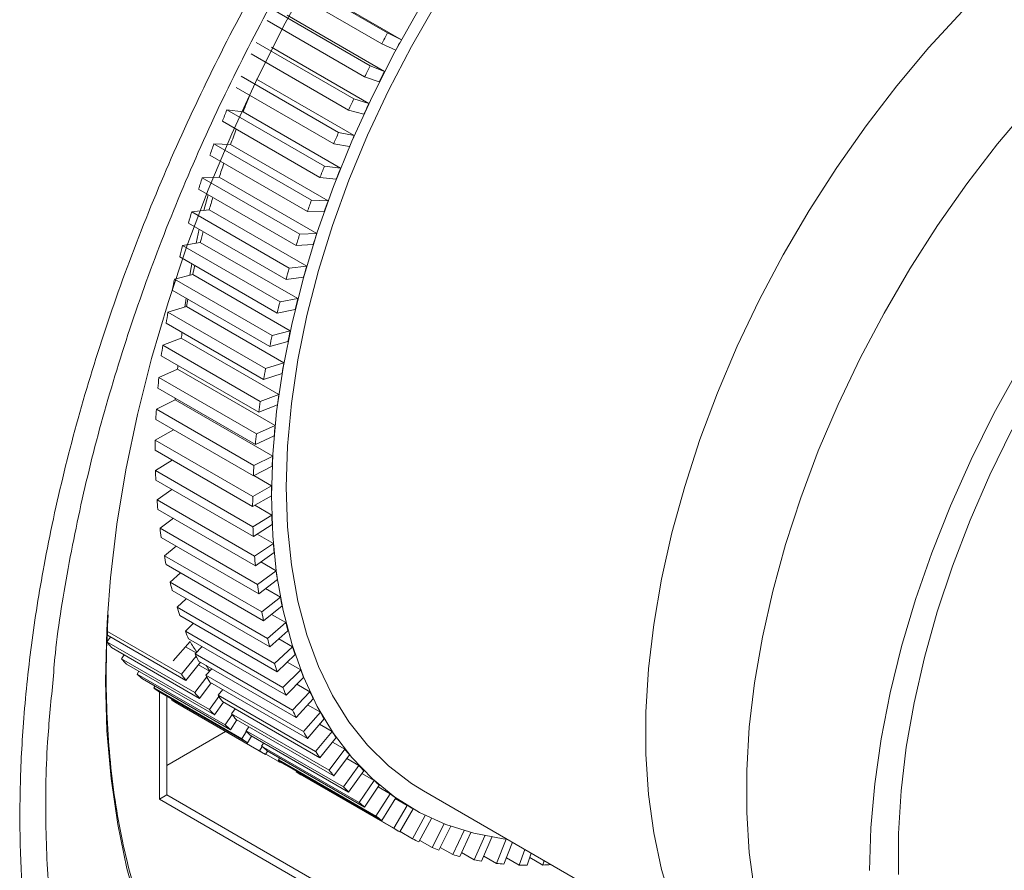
# Model space of a CAD drawing. Header units: millimetres. Extents: x 0 to 1118, y 0 to 864.
# Tile 64 of 256: x 276 to 299, y 98 to 119. Entities that reach past the tile are written whole.
import ezdxf

# ---------------------------------------------------------------- set-up
doc = ezdxf.new("R2010")
doc.units = ezdxf.units.MM

msp = doc.modelspace()

# ---------------------------------------------------------------- linework, layer by layer
at = {"color": 7, "linetype": 'Continuous', "lineweight": 15}
for p, q in [((284.4017, 118.4869), (282.0488, 119.8451)), ((284.2587, 118.2242), (281.9059, 119.5825)), ((284.734, 118.3208), (282.3812, 119.6791)), ((283.9811, 117.6952), (281.6283, 119.0535)), ((283.8466, 117.429), (281.4937, 118.7873)), ((284.3293, 117.5589), (281.9764, 118.9172)), ((284.4017, 118.4869), (284.734, 118.3208)), ((283.5861, 116.8937), (281.2332, 118.2519)), ((283.949, 116.7874), (281.5962, 118.1456)), ((284.5964, 118.068), (284.2587, 118.2242)), ((283.4602, 116.6246), (281.1074, 117.9829)), ((283.9811, 117.6952), (284.3293, 117.5589)), ((283.2176, 116.0843), (280.8647, 117.4426)), ((283.5943, 116.0083), (281.2415, 117.3666)), ((284.1997, 117.3027), (283.8466, 117.429)), ((283.1008, 115.8132), (280.748, 117.1714)), ((283.5861, 116.8937), (283.949, 116.7874)), ((282.8766, 115.2694), (280.5237, 116.6277)), ((280.9133, 116.5822), (280.5237, 116.6277)), ((283.8279, 116.5284), (283.4602, 116.6246)), ((283.2661, 115.224), (280.9133, 116.5822)), ((282.7692, 114.9969), (280.4164, 116.3552)), ((283.2176, 116.0843), (283.5943, 116.0083)), ((282.5641, 114.4512), (280.2112, 115.8094)), ((280.6125, 115.7947), (280.2112, 115.8094)), ((282.9653, 114.4364), (280.6125, 115.7947)), ((283.4819, 115.7474), (283.1008, 115.8132)), ((282.4664, 114.1781), (280.1136, 115.5363)), ((282.8766, 115.2694), (283.2661, 115.224)), ((280.3399, 115.0061), (279.9281, 114.9901)), ((282.2809, 113.6319), (279.9281, 114.9901)), ((282.6928, 113.6478), (280.3399, 115.0061)), ((283.1627, 114.9617), (282.7692, 114.9969)), ((282.1932, 113.3589), (279.8403, 114.7172)), ((279.9704, 114.2047), (280.0721, 114.5834)), ((282.5641, 114.4512), (282.9653, 114.4364)), ((280.0964, 114.2186), (279.675, 114.172)), ((282.0279, 112.8137), (279.675, 114.172)), ((282.4492, 112.8604), (280.0964, 114.2186)), ((282.8713, 114.1736), (282.4664, 114.1781)), ((281.9503, 112.5417), (279.5975, 113.8999)), ((279.7823, 113.4165), (279.8578, 113.7496)), ((282.2809, 113.6319), (282.6928, 113.6478)), ((279.8824, 113.4345), (279.4528, 113.3573)), ((281.8056, 111.999), (279.4528, 113.3573)), ((282.2353, 112.0762), (279.8824, 113.4345)), ((282.6083, 113.3851), (282.1932, 113.3589)), ((281.7385, 111.7286), (279.3856, 113.0868)), ((282.0279, 112.8137), (282.4492, 112.8604)), ((279.6988, 112.6557), (279.2619, 112.5482)), ((282.0516, 111.2974), (279.6988, 112.6557)), ((282.3746, 112.5985), (281.9503, 112.5417)), ((281.6148, 111.1899), (279.2619, 112.5482)), ((281.5582, 110.9219), (279.2054, 112.2801)), ((279.5458, 111.8845), (279.103, 111.747)), ((279.5108, 111.8736), (279.5404, 112.0867)), ((281.8987, 110.5263), (279.5458, 111.8845)), ((281.8056, 111.999), (282.2353, 112.0762)), ((281.4559, 110.3887), (279.103, 111.747)), ((282.1707, 111.8159), (281.7385, 111.7286)), ((281.4101, 110.1237), (279.0573, 111.482)), ((279.4337, 111.1911), (279.4403, 111.2609)), ((281.6148, 111.1899), (282.0516, 111.2974)), ((279.424, 111.123), (278.9765, 110.9558)), ((281.3294, 109.5975), (278.9765, 110.9558)), ((281.7769, 109.7648), (279.424, 111.123)), ((281.9972, 111.0394), (281.5582, 110.9219)), ((281.2944, 109.3364), (278.9416, 110.6947)), ((281.4559, 110.3887), (281.8987, 110.5263)), ((279.3338, 110.3733), (278.8827, 110.1769)), ((281.6866, 109.015), (279.3338, 110.3733)), ((281.8546, 110.2712), (281.4101, 110.1237)), ((281.2356, 108.8186), (278.8827, 110.1769)), ((281.2116, 108.562), (278.8588, 109.9203)), ((281.3294, 109.5975), (281.7769, 109.7648)), ((279.2752, 109.6374), (278.8219, 109.4123)), ((279.2777, 109.6785), (279.2752, 109.6374)), ((281.6281, 108.2791), (279.2752, 109.6374)), ((281.7433, 109.5134), (281.2944, 109.3364)), ((281.1747, 108.054), (278.8219, 109.4123)), ((281.1618, 107.8027), (278.809, 109.161)), ((281.2356, 108.8186), (281.6866, 109.015)), ((279.2397, 108.9124), (278.7942, 108.6642)), ((281.147, 107.3059), (278.7942, 108.6642)), ((281.6635, 108.7681), (281.2116, 108.562)), ((281.1452, 107.0605), (278.7924, 108.4188)), ((279.2014, 108.1827), (278.7998, 107.9346)), ((281.1747, 108.054), (281.6281, 108.2791)), ((281.1526, 106.5763), (278.7998, 107.9346)), ((281.6156, 108.0372), (281.1618, 107.8027)), ((281.1618, 106.3376), (278.809, 107.6958)), ((281.6014, 107.559), (281.171, 107.8075)), ((279.1995, 107.4704), (278.8385, 107.2255)), ((281.147, 107.3059), (281.6014, 107.559)), ((281.1913, 105.8672), (278.8385, 107.2255)), ((281.5996, 107.3229), (281.1452, 107.0605)), ((281.2116, 105.6357), (278.8588, 106.994)), ((281.6067, 106.8568), (281.1995, 107.0919)), ((279.2334, 106.7777), (278.9103, 106.5388)), ((281.1526, 106.5763), (281.6067, 106.8568)), ((281.2632, 105.1806), (278.9103, 106.5388)), ((281.6156, 106.627), (281.1618, 106.3376)), ((281.2944, 104.957), (278.9416, 106.3152)), ((281.1913, 105.8672), (281.644, 106.1743)), ((281.644, 106.1743), (281.2565, 106.398)), ((279.3025, 106.1069), (279.0151, 105.8765)), ((281.6635, 105.9515), (281.2116, 105.6357)), ((281.3679, 104.5182), (279.0151, 105.8765)), ((281.7132, 105.5134), (281.3426, 105.7273)), ((281.4101, 104.3032), (279.0573, 105.6614)), ((279.4063, 105.46), (279.1524, 105.2403)), ((281.2632, 105.1806), (281.7132, 105.5134)), ((281.5053, 103.8821), (279.1524, 105.2403)), ((281.7433, 105.2982), (281.2944, 104.957)), ((281.5582, 103.6761), (279.2054, 105.0344)), ((281.814, 104.8759), (281.4581, 105.0814)), ((279.5442, 104.8388), (279.322, 104.6321)), ((281.3679, 104.5182), (281.814, 104.8759)), ((281.6749, 103.2738), (279.322, 104.6321)), ((281.8546, 104.6689), (281.4101, 104.3032)), ((281.7385, 103.0775), (279.3856, 104.4358)), ((281.5053, 103.8821), (281.9462, 104.2636)), ((281.9462, 104.2636), (281.6028, 104.4618)), ((279.4283, 103.0202), (277.6438, 104.0504)), ((279.7157, 104.2452), (279.5234, 104.0533)), ((281.8762, 102.6951), (279.5234, 104.0533)), ((281.9972, 104.0653), (281.5582, 103.6761)), ((277.6291, 103.7994), (277.7182, 103.9151)), ((279.7504, 102.5747), (277.6291, 103.7994)), ((279.5325, 102.8677), (277.6402, 103.9601)), ((279.2297, 103.337), (279.6346, 103.8089)), ((281.9503, 102.509), (279.5975, 103.8673)), ((282.1094, 103.6781), (281.7769, 103.87)), ((279.8641, 102.4343), (277.7427, 103.6589)), ((279.7794, 103.5308), (279.523, 103.6789)), ((279.9201, 103.681), (279.756, 103.5058)), ((281.6749, 103.2738), (282.1094, 103.6781)), ((277.9793, 103.3905), (278.0465, 103.4836)), ((280.1007, 102.1658), (277.9793, 103.3905)), ((279.7819, 103.4507), (279.4283, 103.0202)), ((282.1088, 102.1475), (279.756, 103.5058)), ((282.1932, 101.9722), (279.8403, 103.3304)), ((282.1707, 103.4892), (281.7385, 103.0775)), ((280.2235, 102.0379), (278.1022, 103.2625)), ((278.3568, 103.0193), (278.4036, 103.0885)), ((279.5325, 102.8677), (279.8841, 103.3052)), ((280.1075, 103.0916), (279.8377, 103.2474)), ((280.1567, 103.1478), (280.0192, 102.9908)), ((281.8762, 102.6951), (282.3033, 103.1211)), ((282.3033, 103.1211), (281.9801, 103.3076)), ((280.4782, 101.7947), (278.3568, 103.0193)), ((280.6099, 101.6795), (278.4885, 102.9041)), ((280.0409, 102.9521), (279.7504, 102.5747)), ((282.372, 101.6326), (280.0192, 102.9908)), ((282.3746, 102.942), (281.9503, 102.509)), ((278.7605, 102.6868), (278.7884, 102.731)), ((280.8818, 101.4622), (278.7605, 102.6868)), ((279.8641, 102.4343), (280.1457, 102.8081)), ((282.4664, 101.4684), (280.1136, 102.8267)), ((280.4248, 102.647), (280.3122, 102.51)), ((282.5271, 102.594), (282.2119, 102.776)), ((278.895, 100.0037), (278.895, 102.5888)), ((281.022, 101.3602), (278.9007, 102.5848)), ((279.0718, 102.486), (279.0718, 100.1058)), ((279.1892, 102.3941), (279.1999, 102.4121)), ((281.3106, 101.1694), (279.1892, 102.3941)), ((280.3299, 102.4835), (280.1007, 102.1658)), ((282.665, 101.1517), (280.3122, 102.51)), ((282.1088, 102.1475), (282.5271, 102.594)), ((282.6083, 102.4253), (282.1932, 101.9722)), ((281.4588, 101.0808), (279.3375, 102.3054)), ((280.2235, 102.0379), (280.4397, 102.344)), ((282.7692, 100.9992), (280.4164, 102.3575)), ((280.7234, 102.1802), (280.6343, 102.0645)), ((282.7804, 102.0984), (282.472, 102.2765)), ((280.6484, 102.0466), (280.4782, 101.7947)), ((280.6099, 101.6795), (280.765, 101.9142)), ((282.9871, 100.7062), (280.6343, 102.0645)), ((283.1008, 100.5658), (280.748, 101.9241)), ((282.372, 101.6326), (282.7804, 102.0984)), ((282.8713, 101.9404), (282.4664, 101.4684)), ((281.0517, 101.7487), (280.9846, 101.6556)), ((283.3374, 100.2973), (280.9846, 101.6556)), ((283.0625, 101.6356), (282.7597, 101.8104)), ((280.4919, 101.639), (279.0718, 100.8192)), ((280.9962, 101.6431), (280.8818, 101.4622)), ((281.022, 101.3602), (281.1208, 101.5199)), ((283.4602, 100.1694), (281.1074, 101.5276)), ((282.665, 101.1517), (283.0625, 101.6356)), ((283.1627, 101.4888), (282.7692, 100.9992)), ((281.3728, 101.2748), (281.3106, 101.1694)), ((281.4088, 101.3536), (281.362, 101.2844)), ((283.7149, 99.9262), (281.362, 101.2844)), ((282.9871, 100.7062), (283.3725, 101.2068)), ((283.3725, 101.2068), (283.0744, 101.3789)), ((281.4588, 101.0808), (281.5059, 101.1622)), ((281.7632, 100.9171), (281.464, 101.0898)), ((283.8466, 99.811), (281.4937, 101.1693)), ((281.7775, 100.9431), (281.7632, 100.9171)), ((281.7936, 100.9961), (281.7657, 100.952)), ((284.1185, 99.5937), (281.7657, 100.952)), ((283.4819, 101.0716), (283.1008, 100.5658)), ((283.7096, 100.8132), (283.4152, 100.9832)), ((284.2587, 99.4917), (281.9059, 100.8499)), ((281.9192, 100.8421), (281.9192, 100.8422)), ((283.3374, 100.2973), (283.7096, 100.8132)), ((282.2051, 100.6772), (282.1944, 100.6592)), ((284.5473, 99.3009), (282.1944, 100.6592)), ((284.6956, 99.2123), (282.3427, 100.5705)), ((283.8279, 100.69), (283.4602, 100.1694)), ((284.073, 100.456), (283.7814, 100.6243)), ((283.7149, 99.9262), (284.073, 100.456)), ((284.1997, 100.3451), (283.8466, 99.811)), ((284.4615, 100.136), (284.172, 100.3031)), ((278.895, 100.0037), (279.0718, 100.1058)), ((285.259, 96.3299), (278.895, 100.0037)), ((279.0718, 100.1058), (285.4357, 96.4319)), ((284.1185, 99.5937), (284.4615, 100.136)), ((284.5964, 100.0378), (284.2587, 99.4917)), ((284.8742, 99.8542), (284.5858, 100.0206)), ((285.2676, 100.2014), (291.6681, 96.5065)), ((284.5473, 99.3009), (284.8742, 99.8542)), ((285.0169, 99.7688), (284.6956, 99.2123)), ((285.0169, 99.7688), (285.0176, 99.7684)), ((284.9999, 99.0486), (285.3098, 99.6113)), ((285.46, 99.5391), (285.1559, 98.9736)), ((285.4752, 98.8374), (285.7673, 99.408)), ((285.9244, 99.3491), (285.6385, 98.7762)), ((284.9999, 99.0486), (284.7008, 99.2213)), ((285.9719, 98.6679), (286.2454, 99.2448)), ((286.409, 99.1995), (286.1419, 98.6207)), ((286.4885, 98.5406), (286.7426, 99.1223)), ((286.9124, 99.0905), (286.6649, 98.5076)), ((287.0238, 98.4558), (287.2578, 99.0407)), ((285.4752, 98.8374), (285.1757, 99.0103)), ((285.9719, 98.6679), (285.6711, 98.8415)), ((287.4106, 98.9643), (287.206, 98.4371)), ((286.4885, 98.5406), (286.1856, 98.7154)), ((287.0238, 98.4558), (286.7179, 98.6324)), ((287.5761, 98.4138), (287.2664, 98.5926)), ((287.5761, 98.4138), (287.7129, 98.7898)), ((287.8664, 98.7012), (287.7638, 98.4093)), ((288.144, 98.4147), (287.8295, 98.5963)), ((288.144, 98.4147), (288.1788, 98.5208)), ((288.338, 98.429), (288.3366, 98.4245))]:
    msp.add_line(p, q, dxfattribs=at)
at = {"color": 7, "linetype": 'Continuous', "lineweight": 15, "flags": 128}
for points in [[(291.2575, 97.486), (291.0082, 98.3108), (290.82, 99.1893), (290.694, 100.1167), (290.6309, 101.0884), (290.6309, 102.0991), (290.694, 103.1436), (290.82, 104.2165), (291.0082, 105.3122), (291.2575, 106.4249), (291.5668, 107.549), (291.9343, 108.6784), (292.3581, 109.8074), (292.8361, 110.93), (293.3658, 112.0404), (293.9444, 113.1327), (294.5688, 114.2014), (295.2359, 115.2408), (295.9421, 116.2455), (296.6838, 117.2103), (297.4571, 118.1302), (298.258, 119.0002), (299.0822, 119.816), (299.9256, 120.5733)], [(277.6417, 104.3897), (277.7166, 105.3445), (277.8713, 106.6364), (278.0883, 107.9513), (278.367, 109.2846), (278.7062, 110.6313), (279.1047, 111.9867), (279.5612, 113.3457), (280.0739, 114.7035), (280.6411, 116.0552), (281.2605, 117.3959), (281.9301, 118.7206), (282.6473, 120.0246)], [(287.2578, 99.0407), (287.189, 99.0491), (286.4783, 99.1818), (285.8037, 99.3939), (285.169, 99.6842), (284.5775, 100.0512), (284.0324, 100.4929), (283.5365, 101.007), (283.0925, 101.5908), (282.7029, 102.241), (282.3695, 102.9543), (282.0944, 103.7269), (281.8788, 104.5546), (281.724, 105.433), (281.6308, 106.3574), (281.5997, 107.3228), (281.6308, 108.3243), (281.724, 109.3563), (281.8788, 110.4134), (282.0944, 111.49), (282.3695, 112.5802), (282.7029, 113.6784), (283.0925, 114.7785), (283.5365, 115.8749), (284.0324, 116.9615), (284.5775, 118.0326), (285.169, 119.0826)], [(285.2676, 100.2014), (284.9734, 100.3842), (284.4215, 100.8062), (283.9191, 101.3023), (283.469, 101.8696), (283.0737, 102.5052), (282.7353, 103.2054), (282.4559, 103.9662), (282.2369, 104.7835), (282.0796, 105.6527), (281.9849, 106.5689), (281.9532, 107.527), (281.9849, 108.5215), (282.0796, 109.5471), (282.2369, 110.5979), (282.4559, 111.668), (282.7353, 112.7515), (283.0737, 113.8423), (283.469, 114.9343), (283.9191, 116.0214), (284.4215, 117.0975), (284.9734, 118.1567), (285.5717, 119.1929)], [(293.2511, 97.7858), (293.1252, 98.7133), (293.062, 99.6849), (293.062, 100.6956), (293.1252, 101.7401), (293.2511, 102.813), (293.4393, 103.9087), (293.6886, 105.0215), (293.9979, 106.1455), (294.3654, 107.275), (294.7892, 108.4039), (295.2673, 109.5265), (295.7969, 110.6369), (296.3755, 111.7293), (297, 112.798), (297.667, 113.8374), (298.3733, 114.8421), (299.1149, 115.8069), (299.8882, 116.7267)], [(279.6291, 112.6385), (279.6469, 112.7385), (279.6801, 112.9168)], [(279.343, 110.463), (279.3401, 110.4353), (279.3338, 110.3733)], [(296.0247, 98.2811), (296.056, 99.3113), (296.1497, 100.3724), (296.3054, 101.459), (296.5223, 102.5655), (296.7993, 103.6863), (297.1349, 104.8157), (297.5275, 105.948), (297.975, 107.0773), (298.4752, 108.198), (299.0255, 109.3043), (299.6232, 110.3905)], [(296.7225, 98.1892), (296.7225, 99.1788), (296.7858, 100.2022), (296.912, 101.2539), (297.1005, 102.3281), (297.3502, 103.4189), (297.6598, 104.5204), (298.0275, 105.6266), (298.4515, 106.7314), (298.9292, 107.8288), (299.4582, 108.9127)]]:
    msp.add_lwpolyline(points, dxfattribs=at)
at = {"color": 9, "linetype": 'Continuous', "lineweight": 0, "flags": 128}
msp.add_lwpolyline([(279.611, 94.663), (279.1487, 95.4884), (278.7441, 96.3773), (278.3988, 97.3265), (278.114, 98.3324), (277.8906, 99.3915), (277.7295, 100.5), (277.6314, 101.6538), (277.5965, 102.8487), (277.6249, 104.0805), (277.6417, 104.3897)], dxfattribs=at)
at = {"color": 7, "linetype": 'Continuous', "lineweight": 15}
for centre, radius, start, end in [((310.3586, 104.1903), 29.6336, 151.155, 151.73312), ((309.7178, 104.5603), 28.5227, 151.155, 151.73312), ((310.1675, 104.2902), 29.4181, 152.89163, 153.47256), ((309.5339, 104.6564), 28.3152, 152.89163, 153.47256), ((306.0655, 106.5174), 27.0912, 157.27815, 158.19083), ((309.8313, 104.4533), 29.0444, 154.63886, 155.22477), ((306.38, 106.2813), 27.8495, 158.19132, 158.79387), ((309.2103, 104.8134), 27.9555, 154.63886, 155.22477), ((305.3852, 106.7829), 26.3609, 159.15585, 160.00968), ((309.3516, 104.6683), 28.5187, 156.40319, 156.99628), ((308.7486, 105.0204), 27.4495, 156.40319, 156.99628), ((305.6293, 106.5631), 27.0476, 160.0102, 160.6246), ((304.5794, 107.0678), 25.5063, 161.07346, 161.86659), ((308.7329, 104.9231), 27.8495, 158.19132, 158.79387), ((308.1531, 105.2655), 26.8054, 158.19132, 158.79387), ((304.7564, 106.8592), 26.1258, 161.86712, 162.49589), ((303.6415, 107.3646), 24.5224, 163.03998, 163.76956), ((307.9821, 105.2049), 27.0476, 160.0102, 160.6246), ((307.4305, 105.5368), 26.0336, 160.0102, 160.6246), ((303.7733, 107.157), 25.0985, 163.76977, 164.41558), ((302.6181, 107.6503), 23.4599, 165.06598, 165.72624), ((307.1092, 105.5009), 26.1258, 161.86712, 162.49589), ((306.5903, 105.8217), 25.1464, 161.86712, 162.49589), ((302.6941, 107.4445), 23.9817, 165.72635, 166.39206), ((301.4984, 107.9209), 22.3079, 167.16205, 167.74581), ((306.1261, 105.7987), 25.0985, 163.76977, 164.41558), ((305.644, 106.1084), 24.1576, 163.76977, 164.41558), ((301.5349, 107.7105), 22.7923, 167.74564, 168.43431), ((300.3027, 108.1638), 21.0877, 169.34041, 169.83762), ((305.047, 106.0862), 23.9817, 165.72635, 166.39206), ((304.6054, 106.3851), 23.0826, 165.72635, 166.39206), ((300.3128, 107.9449), 21.5478, 169.83706, 170.552), ((299.0716, 108.3658), 19.8401, 171.61491, 172.01157), ((303.8877, 106.3522), 22.7923, 167.74564, 168.43431), ((303.4895, 106.6411), 21.9378, 167.74564, 168.43431), ((299.0461, 108.139), 20.2663, 172.01077, 172.75554), ((302.3133, 106.8667), 20.74, 169.83706, 170.552), ((302.6656, 106.5866), 21.5478, 169.83706, 170.552), ((297.7539, 108.2859), 18.9656, 174.27774, 175.05619), ((301.0941, 107.0536), 19.5066, 172.01077, 172.75554), ((301.399, 106.7808), 20.2663, 172.01077, 172.75554), ((296.455, 108.3801), 17.6633, 176.6498, 177.46605), ((299.8503, 107.1949), 18.2546, 174.27774, 175.05619), ((300.1067, 106.9276), 18.9656, 174.27774, 175.05619), ((295.1682, 108.4183), 16.3758, 179.13964, 179.99814), ((298.6001, 107.2856), 17.0011, 176.6498, 177.46605), ((293.9117, 108.3991), 15.119, 181.76084, 182.66628), ((298.8078, 107.0218), 17.6633, 176.6498, 177.46605), ((297.3616, 107.3224), 15.7619, 179.13964, 179.99814), ((292.7022, 108.3233), 13.9071, 184.52774, 185.48504), ((297.521, 107.06), 16.3758, 179.13964, 179.99814), ((296.1521, 107.3039), 14.5523, 181.76084, 182.66628), ((291.5554, 108.1935), 12.7529, 187.45528, 188.46951), ((296.2645, 107.0409), 15.119, 181.76084, 182.66628), ((294.988, 107.231), 13.3858, 184.52774, 185.48504), ((290.4847, 108.0144), 11.6672, 190.55869, 191.6349), ((295.0551, 106.9651), 13.9071, 184.52774, 185.48504), ((293.8842, 107.106), 12.2748, 187.45528, 188.46951), ((289.5017, 107.7925), 10.6593, 193.85296, 194.99598), ((293.9082, 106.8353), 12.7529, 187.45528, 188.46951), ((292.8537, 106.9337), 11.2298, 190.55869, 191.6349), ((288.6155, 107.5359), 9.7366, 197.35215, 198.56629), ((292.8376, 106.6562), 11.6672, 190.55869, 191.6349), ((291.9075, 106.7201), 10.2597, 193.85296, 194.99598), ((287.8327, 107.2544), 8.9045, 201.06839, 202.35704), ((282.7665, 107.8419), 6.5372, 218.1985, 219.78199), ((285.6487, 107.3681), 6.9884, 210.6169, 213.12843), ((291.8546, 106.4342), 10.6593, 193.85296, 194.99598), ((291.0545, 106.4731), 9.3716, 197.35215, 198.56629), ((282.5048, 107.612), 6.1888, 223.01067, 224.65305), ((287.157, 106.9586), 8.1669, 205.01055, 206.37568), ((285.1978, 107.0581), 6.4411, 216.50392, 217.90613), ((290.9684, 106.1777), 9.7366, 197.35215, 198.56629), ((290.301, 106.2021), 8.5707, 201.06839, 202.35704), ((282.3301, 107.4301), 5.9365, 227.98768, 229.67627), ((285.2455, 106.8826), 6.9827, 213.5823, 215.0977), ((286.5898, 106.6605), 7.5259, 209.1827, 210.62427), ((282.2314, 107.3077), 5.7793, 233.08829, 234.80737), ((290.1855, 105.8961), 8.9045, 201.06839, 202.35704), ((282.1962, 107.2557), 5.7164, 238.26286, 239.99452), ((284.8878, 106.6173), 6.5372, 218.1985, 219.78199), ((286.1294, 106.3723), 6.9827, 213.5823, 215.0977), ((289.6507, 105.9174), 7.8607, 205.01055, 206.37568), ((284.6261, 106.3874), 6.1888, 223.01067, 224.65305), ((289.5099, 105.6003), 8.1669, 205.01055, 206.37568), ((285.7717, 106.107), 6.5372, 218.1985, 219.78199), ((289.1048, 105.6304), 7.2438, 209.1827, 210.62427), ((284.4514, 106.2055), 5.9365, 227.98768, 229.67627), ((285.51, 105.8772), 6.1888, 223.01067, 224.65305), ((284.3527, 106.0831), 5.7793, 233.08829, 234.80737), ((288.9426, 105.3022), 7.5259, 209.1827, 210.62427), ((288.6616, 105.3531), 6.7209, 213.5823, 215.0977), ((285.3353, 105.6952), 5.9365, 227.98768, 229.67627), ((288.3173, 105.0978), 6.2921, 218.1985, 219.78199), ((284.3175, 106.0311), 5.7164, 238.26286, 239.99452), ((285.2366, 105.5729), 5.7793, 233.08829, 234.80737), ((288.4823, 105.0141), 6.9827, 213.5823, 215.0977), ((284.3317, 106.0589), 5.7476, 243.45637, 245.18176), ((288.1245, 104.7488), 6.5372, 218.1985, 219.78199), ((288.0654, 104.8765), 5.9568, 223.01067, 224.65305), ((285.2014, 105.5208), 5.7164, 238.26286, 239.99452), ((287.8628, 104.5189), 6.1888, 223.01067, 224.65305), ((287.8972, 104.7014), 5.7139, 227.98768, 229.67627), ((287.8023, 104.5836), 5.5626, 233.08829, 234.80737), ((287.6881, 104.337), 5.9365, 227.98768, 229.67627), ((287.7684, 104.5335), 5.5021, 238.26286, 239.99452), ((287.5895, 104.2146), 5.7793, 233.08829, 234.80737), ((287.5542, 104.1626), 5.7164, 238.26286, 239.99452), ((287.5684, 104.1904), 5.7476, 243.45637, 245.18176), ((287.617, 104.3059), 5.873, 248.6124, 250.31314), ((287.6844, 104.5155), 6.0932, 253.6773, 255.3368), ((287.7549, 104.8234), 6.4092, 258.60393, 260.20843), ((287.8133, 105.2319), 6.8219, 263.35426, 264.89338), ((287.8447, 105.7411), 7.3322, 267.90068, 269.36753), ((287.8356, 106.3491), 7.9404, 272.22589, 273.61686)]:
    msp.add_arc(centre, radius, start, end, dxfattribs=at)
at = {"color": 9, "linetype": 'Continuous', "lineweight": 0}
for points, knots in [([(276.8645, 91.8002), (276.7182, 92.1978), (276.4248, 92.9945), (276.084, 94.2853), (275.8176, 95.6447), (275.6352, 97.0717), (275.5345, 98.5815), (275.5213, 100.1722), (275.6032, 101.8921), (275.7912, 103.7167), (276.1106, 105.7359), (276.5764, 107.8996), (277.2092, 110.203), (277.9901, 112.5434), (278.9058, 114.8731), (279.9468, 117.1724), (281.1056, 119.4313), (282.3931, 121.6632), (283.6724, 123.6457), (284.9133, 125.3966), (286.0881, 126.927), (287.3684, 128.4641), (288.7375, 129.9719), (290.1252, 131.3647), (291.5004, 132.6265), (292.8541, 133.7619), (294.2915, 134.8547), (295.7891, 135.8731), (297.4165, 136.8447), (299.1267, 137.7132), (300.9107, 138.4467), (302.6859, 138.9992), (304.4161, 139.3558), (306.0873, 139.5162), (307.685, 139.4833), (309.2238, 139.2547), (310.6711, 138.8306), (312.0181, 138.2171), (313.2526, 137.4238), (314.3852, 136.4417), (315.3912, 135.2861), (316.2648, 133.9675), (316.9997, 132.5024), (317.6015, 130.8764), (318.0899, 128.967), (318.4336, 126.7737), (318.4793, 125.088), (318.502, 124.2498)], [0, 0, 0, 0, 0.01771818, 0.03551318, 0.05337744, 0.07132076, 0.0892142, 0.10799119, 0.12685001, 0.14742184, 0.16810108, 0.19190325, 0.21587157, 0.24009732, 0.26467512, 0.28845501, 0.31240034, 0.33686769, 0.3615157, 0.37942526, 0.39821897, 0.4170943, 0.43768389, 0.4583812, 0.47625578, 0.49501244, 0.51385052, 0.53439921, 0.55505489, 0.57882849, 0.60276821, 0.62696545, 0.65151522, 0.67528365, 0.6992289, 0.7233436, 0.74786328, 0.77162722, 0.79555954, 0.819661, 0.84416882, 0.86794079, 0.89187829, 0.91599054, 0.94050655, 0.97041903, 1, 1, 1, 1]), ([(276.3238, 102.8037), (276.2766, 102.3257), (276.1585, 101.1303), (276.1382, 99.3011), (276.2415, 97.3346), (276.5007, 95.4887), (276.8878, 93.7542), (277.2627, 92.7045), (277.45, 92.1801)], [0, 0, 0, 0, 0.11885075, 0.29725112, 0.475014, 0.64990793, 0.82510448, 1, 1, 1, 1])]:
    msp.add_open_spline(points, degree=3, knots=knots, dxfattribs=at)
at = {"color": 7, "linetype": 'Continuous', "lineweight": 15}
for points, knots in [([(294.9754, 134.6893), (294.6053, 134.4328), (293.6464, 133.7682), (292.1242, 132.5198), (290.4208, 130.9748), (288.7666, 129.2832), (287.1694, 127.4676), (285.6426, 125.542), (284.1994, 123.5223), (282.8512, 121.4183), (281.6032, 119.2451), (280.4644, 117.0202), (279.4461, 114.7636), (278.5573, 112.4883), (277.8001, 110.209), (277.1752, 107.94), (276.7014, 105.7043), (276.4187, 103.987), (276.3428, 103.0411), (276.3238, 102.8037)], [0, 0, 0, 0, 0.0394628, 0.1022438, 0.1648009, 0.227431, 0.2902855, 0.3531405, 0.4157713, 0.4783567, 0.5411653, 0.6039738, 0.6665589, 0.7289488, 0.7915602, 0.8541711, 0.9165604, 0.9790622, 1, 1, 1, 1]), ([(279.5851, 94.9047), (279.4521, 95.127), (279.1729, 95.594), (278.8071, 96.3774), (278.476, 97.2344), (278.1978, 98.1438), (277.9719, 99.101), (277.7994, 100.1037), (277.6806, 101.1485), (277.6174, 102.2331), (277.6047, 103.3324), (277.6416, 104.0848), (277.6597, 104.4514)], [0, 0, 0, 0, 0.0926615, 0.1946422, 0.2963514, 0.3978497, 0.4991954, 0.6004387, 0.70162, 0.8027705, 0.9039124, 1, 1, 1, 1])]:
    msp.add_open_spline(points, degree=3, knots=knots, dxfattribs=at)

doc.saveas('drawing.dxf')
